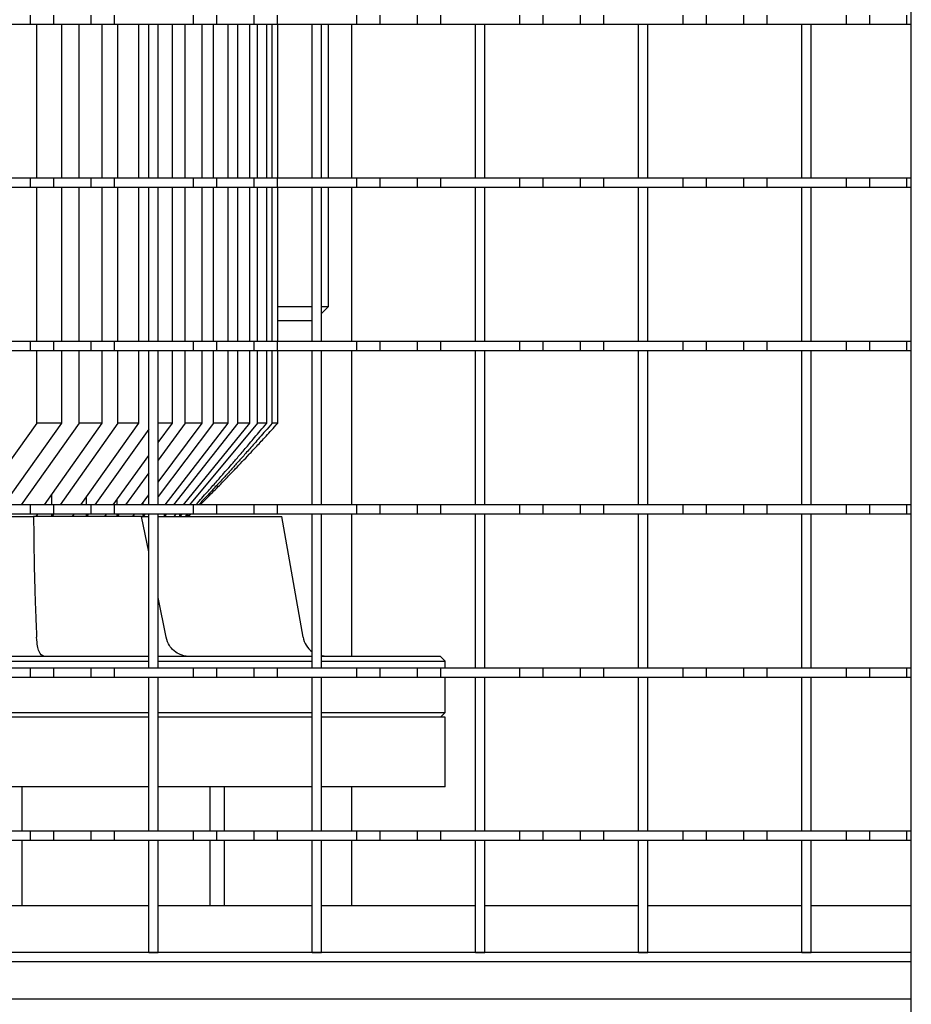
# Model space of a CAD drawing. Extents: x -72 to 51457, y 0 to 26838.
# Tile 140 of 203: x 10419 to 10610, y 8832 to 9043. Entities that reach past the tile are written whole.
import ezdxf

# ---------------------------------------------------------------- set-up
doc = ezdxf.new("R2010")
doc.units = 0
doc.header["$LTSCALE"] = 12
doc.linetypes.add('SOLID_THIN', pattern=[0])
doc.layers.get('0').update_dxf_attribs({"linetype": 'CONTINUOUS'})

# ---------------------------------------------------------------- blocks, each defined once
blk = doc.blocks.new('Vela_Drauf')
at = {"color": 7, "linetype": 'SOLID_THIN', "lineweight": 25}
for p, q in [((10609.76, 7849.18), (10609.76, 9327.68)), ((10420.76, 9043.68), (10420.76, 9041.68)), ((10425.76, 9043.68), (10425.76, 9041.68)), ((10433.76, 9043.68), (10433.76, 9041.68)), ((10438.76, 9043.68), (10438.76, 9041.68)), ((10455.76, 9043.68), (10455.76, 9041.68)), ((10460.76, 9043.68), (10460.76, 9041.68)), ((10468.76, 9043.68), (10468.76, 9041.68)), ((10473.76, 9043.68), (10473.76, 9041.68)), ((10490.76, 9043.68), (10490.76, 9041.68)), ((10495.76, 9043.68), (10495.76, 9041.68)), ((10503.76, 9043.68), (10503.76, 9041.68)), ((10508.76, 9043.68), (10508.76, 9041.68)), ((10525.76, 9043.68), (10525.76, 9041.68)), ((10530.76, 9043.68), (10530.76, 9041.68)), ((10538.76, 9043.68), (10538.76, 9041.68)), ((10543.76, 9043.68), (10543.76, 9041.68)), ((10560.76, 9043.68), (10560.76, 9041.68)), ((10565.76, 9043.68), (10565.76, 9041.68)), ((10573.76, 9043.68), (10573.76, 9041.68)), ((10578.76, 9043.68), (10578.76, 9041.68)), ((10595.76, 9043.68), (10595.76, 9041.68)), ((10600.76, 9043.68), (10600.76, 9041.68)), ((10608.76, 9043.68), (10608.76, 9041.68)), ((10420.76, 9041.68), (10403.76, 9041.68)), ((10425.76, 9041.68), (10420.76, 9041.68)), ((10422.18, 9008.68), (10422.18, 9041.68)), ((10433.76, 9041.68), (10425.76, 9041.68)), ((10427.56, 9008.68), (10427.56, 9041.68)), ((10431.25, 9008.68), (10431.25, 9041.68)), ((10438.76, 9041.68), (10433.76, 9041.68)), ((10436.2, 9008.68), (10436.2, 9041.68)), ((10455.76, 9041.68), (10438.76, 9041.68)), ((10439.58, 9008.68), (10439.58, 9041.68)), ((10444.1, 9008.68), (10444.1, 9041.68)), ((10448.26, 9041.68), (10446.26, 9041.68)), ((10446.26, 9008.68), (10446.26, 9041.68)), ((10448.26, 9008.68), (10448.26, 9041.68)), ((10451.27, 9008.68), (10451.27, 9041.68)), ((10454.03, 9008.68), (10454.03, 9041.68)), ((10460.76, 9041.68), (10455.76, 9041.68)), ((10457.66, 9008.68), (10457.66, 9041.68)), ((10460.08, 9008.68), (10460.08, 9041.68)), ((10468.76, 9041.68), (10460.76, 9041.68)), ((10463.23, 9008.68), (10463.23, 9041.68)), ((10465.28, 9008.68), (10465.28, 9041.68)), ((10467.88, 9008.68), (10467.88, 9041.68)), ((10473.76, 9041.68), (10468.76, 9041.68)), ((10469.53, 9008.68), (10469.53, 9041.68)), ((10471.51, 9008.68), (10471.51, 9041.68)), ((10472.67, 9008.68), (10472.67, 9041.68)), ((10490.76, 9041.68), (10473.76, 9041.68)), ((10473.91, 9008.68), (10473.91, 9041.68)), ((10483.26, 9041.68), (10481.26, 9041.68)), ((10481.26, 9008.68), (10481.26, 9041.68)), ((10483.26, 9008.68), (10483.26, 9041.68)), ((10484.76, 9008.68), (10484.76, 9041.68)), ((10489.76, 9008.68), (10489.76, 9041.68)), ((10495.76, 9041.68), (10490.76, 9041.68)), ((10503.76, 9041.68), (10495.76, 9041.68)), ((10508.76, 9041.68), (10503.76, 9041.68)), ((10525.76, 9041.68), (10508.76, 9041.68)), ((10518.26, 9041.68), (10516.26, 9041.68)), ((10516.26, 9008.68), (10516.26, 9041.68)), ((10518.26, 9008.68), (10518.26, 9041.68)), ((10530.76, 9041.68), (10525.76, 9041.68)), ((10538.76, 9041.68), (10530.76, 9041.68)), ((10543.76, 9041.68), (10538.76, 9041.68)), ((10560.76, 9041.68), (10543.76, 9041.68)), ((10553.26, 9041.68), (10551.26, 9041.68)), ((10551.26, 9008.68), (10551.26, 9041.68)), ((10553.26, 9008.68), (10553.26, 9041.68)), ((10565.76, 9041.68), (10560.76, 9041.68)), ((10573.76, 9041.68), (10565.76, 9041.68)), ((10578.76, 9041.68), (10573.76, 9041.68)), ((10595.76, 9041.68), (10578.76, 9041.68)), ((10588.26, 9041.68), (10586.26, 9041.68)), ((10586.26, 9008.68), (10586.26, 9041.68)), ((10588.26, 9008.68), (10588.26, 9041.68)), ((10600.76, 9041.68), (10595.76, 9041.68)), ((10608.76, 9041.68), (10600.76, 9041.68)), ((10609.76, 9041.68), (10608.76, 9041.68)), ((10420.76, 9008.68), (10403.76, 9008.68)), ((10420.76, 9008.68), (10420.76, 9006.68)), ((10425.76, 9008.68), (10420.76, 9008.68)), ((10433.76, 9008.68), (10425.76, 9008.68)), ((10425.76, 9008.68), (10425.76, 9006.68)), ((10433.76, 9008.68), (10433.76, 9006.68)), ((10438.76, 9008.68), (10433.76, 9008.68)), ((10438.76, 9008.68), (10438.76, 9006.68)), ((10455.76, 9008.68), (10438.76, 9008.68)), ((10448.26, 9008.68), (10446.26, 9008.68)), ((10455.76, 9008.68), (10455.76, 9006.68)), ((10460.76, 9008.68), (10455.76, 9008.68)), ((10468.76, 9008.68), (10460.76, 9008.68)), ((10460.76, 9008.68), (10460.76, 9006.68)), ((10468.76, 9008.68), (10468.76, 9006.68)), ((10473.76, 9008.68), (10468.76, 9008.68)), ((10490.76, 9008.68), (10473.76, 9008.68)), ((10473.76, 9008.68), (10473.76, 9006.68)), ((10483.26, 9008.68), (10481.26, 9008.68)), ((10490.76, 9008.68), (10490.76, 9006.68)), ((10495.76, 9008.68), (10490.76, 9008.68)), ((10503.76, 9008.68), (10495.76, 9008.68)), ((10495.76, 9008.68), (10495.76, 9006.68)), ((10503.76, 9008.68), (10503.76, 9006.68)), ((10508.76, 9008.68), (10503.76, 9008.68)), ((10508.76, 9008.68), (10508.76, 9006.68)), ((10525.76, 9008.68), (10508.76, 9008.68)), ((10518.26, 9008.68), (10516.26, 9008.68)), ((10525.76, 9008.68), (10525.76, 9006.68)), ((10530.76, 9008.68), (10525.76, 9008.68)), ((10530.76, 9008.68), (10530.76, 9006.68)), ((10538.76, 9008.68), (10530.76, 9008.68)), ((10538.76, 9008.68), (10538.76, 9006.68)), ((10543.76, 9008.68), (10538.76, 9008.68)), ((10560.76, 9008.68), (10543.76, 9008.68)), ((10543.76, 9008.68), (10543.76, 9006.68)), ((10553.26, 9008.68), (10551.26, 9008.68)), ((10560.76, 9008.68), (10560.76, 9006.68)), ((10565.76, 9008.68), (10560.76, 9008.68)), ((10565.76, 9008.68), (10565.76, 9006.68)), ((10573.76, 9008.68), (10565.76, 9008.68)), ((10573.76, 9008.68), (10573.76, 9006.68)), ((10578.76, 9008.68), (10573.76, 9008.68)), ((10578.76, 9008.68), (10578.76, 9006.68)), ((10595.76, 9008.68), (10578.76, 9008.68)), ((10588.26, 9008.68), (10586.26, 9008.68)), ((10595.76, 9008.68), (10595.76, 9006.68)), ((10600.76, 9008.68), (10595.76, 9008.68)), ((10600.76, 9008.68), (10600.76, 9006.68)), ((10608.76, 9008.68), (10600.76, 9008.68)), ((10608.76, 9008.68), (10608.76, 9006.68)), ((10609.76, 9008.68), (10608.76, 9008.68)), ((10420.76, 9006.68), (10403.76, 9006.68)), ((10425.76, 9006.68), (10420.76, 9006.68)), ((10422.18, 8973.68), (10422.18, 9006.68)), ((10433.76, 9006.68), (10425.76, 9006.68)), ((10427.56, 8973.68), (10427.56, 9006.68)), ((10431.25, 8973.68), (10431.25, 9006.68)), ((10438.76, 9006.68), (10433.76, 9006.68)), ((10436.2, 8973.68), (10436.2, 9006.68)), ((10455.76, 9006.68), (10438.76, 9006.68)), ((10439.58, 8973.68), (10439.58, 9006.68)), ((10444.1, 8973.68), (10444.1, 9006.68)), ((10448.26, 9006.68), (10446.26, 9006.68)), ((10446.26, 8973.68), (10446.26, 9006.68)), ((10448.26, 8973.68), (10448.26, 9006.68)), ((10451.27, 8973.68), (10451.27, 9006.68)), ((10454.03, 8973.68), (10454.03, 9006.68)), ((10460.76, 9006.68), (10455.76, 9006.68)), ((10457.66, 8973.68), (10457.66, 9006.68)), ((10460.08, 8973.68), (10460.08, 9006.68)), ((10468.76, 9006.68), (10460.76, 9006.68)), ((10463.23, 8973.68), (10463.23, 9006.68)), ((10465.28, 8973.68), (10465.28, 9006.68)), ((10467.88, 8973.68), (10467.88, 9006.68)), ((10473.76, 9006.68), (10468.76, 9006.68)), ((10469.53, 8973.68), (10469.53, 9006.68)), ((10471.51, 8973.68), (10471.51, 9006.68)), ((10472.67, 8973.68), (10472.67, 9006.68)), ((10490.76, 9006.68), (10473.76, 9006.68)), ((10473.91, 8973.68), (10473.91, 9006.68)), ((10483.26, 9006.68), (10481.26, 9006.68)), ((10481.26, 8973.68), (10481.26, 9006.68)), ((10483.26, 8973.68), (10483.26, 9006.68)), ((10484.76, 8981.18), (10484.76, 9006.68)), ((10489.76, 8973.68), (10489.76, 9006.68)), ((10495.76, 9006.68), (10490.76, 9006.68)), ((10503.76, 9006.68), (10495.76, 9006.68)), ((10508.76, 9006.68), (10503.76, 9006.68)), ((10525.76, 9006.68), (10508.76, 9006.68)), ((10518.26, 9006.68), (10516.26, 9006.68)), ((10516.26, 8973.68), (10516.26, 9006.68)), ((10518.26, 8973.68), (10518.26, 9006.68)), ((10530.76, 9006.68), (10525.76, 9006.68)), ((10538.76, 9006.68), (10530.76, 9006.68)), ((10543.76, 9006.68), (10538.76, 9006.68)), ((10560.76, 9006.68), (10543.76, 9006.68)), ((10553.26, 9006.68), (10551.26, 9006.68)), ((10551.26, 8973.68), (10551.26, 9006.68)), ((10553.26, 8973.68), (10553.26, 9006.68)), ((10565.76, 9006.68), (10560.76, 9006.68)), ((10573.76, 9006.68), (10565.76, 9006.68)), ((10578.76, 9006.68), (10573.76, 9006.68)), ((10595.76, 9006.68), (10578.76, 9006.68)), ((10588.26, 9006.68), (10586.26, 9006.68)), ((10586.26, 8973.68), (10586.26, 9006.68)), ((10588.26, 8973.68), (10588.26, 9006.68)), ((10600.76, 9006.68), (10595.76, 9006.68)), ((10608.76, 9006.68), (10600.76, 9006.68)), ((10609.76, 9006.68), (10608.76, 9006.68)), ((10473.91, 8981.18), (10481.26, 8981.18)), ((10483.26, 8981.18), (10484.76, 8981.18)), ((10483.26, 8979.68), (10484.76, 8981.18)), ((10473.91, 8978.18), (10481.26, 8978.18)), ((10420.76, 8973.68), (10403.76, 8973.68)), ((10420.76, 8973.68), (10420.76, 8971.68)), ((10425.76, 8973.68), (10420.76, 8973.68)), ((10425.76, 8973.68), (10425.76, 8971.68)), ((10433.76, 8973.68), (10425.76, 8973.68)), ((10433.76, 8973.68), (10433.76, 8971.68)), ((10438.76, 8973.68), (10433.76, 8973.68)), ((10438.76, 8973.68), (10438.76, 8971.68)), ((10455.76, 8973.68), (10438.76, 8973.68)), ((10448.26, 8973.68), (10446.26, 8973.68)), ((10455.76, 8973.68), (10455.76, 8971.68)), ((10460.76, 8973.68), (10455.76, 8973.68)), ((10460.76, 8973.68), (10460.76, 8971.68)), ((10468.76, 8973.68), (10460.76, 8973.68)), ((10468.76, 8973.68), (10468.76, 8971.68)), ((10473.76, 8973.68), (10468.76, 8973.68)), ((10473.76, 8973.68), (10473.76, 8971.68)), ((10490.76, 8973.68), (10473.76, 8973.68)), ((10483.26, 8973.68), (10481.26, 8973.68)), ((10490.76, 8973.68), (10490.76, 8971.68)), ((10495.76, 8973.68), (10490.76, 8973.68)), ((10495.76, 8973.68), (10495.76, 8971.68)), ((10503.76, 8973.68), (10495.76, 8973.68)), ((10503.76, 8973.68), (10503.76, 8971.68)), ((10508.76, 8973.68), (10503.76, 8973.68)), ((10508.76, 8973.68), (10508.76, 8971.68)), ((10525.76, 8973.68), (10508.76, 8973.68)), ((10518.26, 8973.68), (10516.26, 8973.68)), ((10525.76, 8973.68), (10525.76, 8971.68)), ((10530.76, 8973.68), (10525.76, 8973.68)), ((10530.76, 8973.68), (10530.76, 8971.68)), ((10538.76, 8973.68), (10530.76, 8973.68)), ((10538.76, 8973.68), (10538.76, 8971.68)), ((10543.76, 8973.68), (10538.76, 8973.68)), ((10543.76, 8973.68), (10543.76, 8971.68)), ((10560.76, 8973.68), (10543.76, 8973.68)), ((10553.26, 8973.68), (10551.26, 8973.68)), ((10560.76, 8973.68), (10560.76, 8971.68)), ((10565.76, 8973.68), (10560.76, 8973.68)), ((10565.76, 8973.68), (10565.76, 8971.68)), ((10573.76, 8973.68), (10565.76, 8973.68)), ((10573.76, 8973.68), (10573.76, 8971.68)), ((10578.76, 8973.68), (10573.76, 8973.68)), ((10578.76, 8973.68), (10578.76, 8971.68)), ((10595.76, 8973.68), (10578.76, 8973.68)), ((10588.26, 8973.68), (10586.26, 8973.68)), ((10595.76, 8973.68), (10595.76, 8971.68)), ((10600.76, 8973.68), (10595.76, 8973.68)), ((10600.76, 8973.68), (10600.76, 8971.68)), ((10608.76, 8973.68), (10600.76, 8973.68)), ((10608.76, 8973.68), (10608.76, 8971.68)), ((10609.76, 8973.68), (10608.76, 8973.68)), ((10420.76, 8971.68), (10403.76, 8971.68)), ((10425.76, 8971.68), (10420.76, 8971.68)), ((10422.18, 8956.18), (10422.18, 8971.68)), ((10433.76, 8971.68), (10425.76, 8971.68)), ((10427.56, 8956.18), (10427.56, 8971.68)), ((10431.25, 8956.18), (10431.25, 8971.68)), ((10438.76, 8971.68), (10433.76, 8971.68)), ((10436.2, 8956.18), (10436.2, 8971.68)), ((10455.76, 8971.68), (10438.76, 8971.68)), ((10439.58, 8956.18), (10439.58, 8971.68)), ((10444.1, 8956.18), (10444.1, 8971.68)), ((10448.26, 8971.68), (10446.26, 8971.68)), ((10446.26, 8938.68), (10446.26, 8971.68)), ((10448.26, 8938.68), (10448.26, 8971.68)), ((10451.27, 8956.18), (10451.27, 8971.68)), ((10454.03, 8956.18), (10454.03, 8971.68)), ((10460.76, 8971.68), (10455.76, 8971.68)), ((10457.66, 8956.18), (10457.66, 8971.68)), ((10460.08, 8956.18), (10460.08, 8971.68)), ((10468.76, 8971.68), (10460.76, 8971.68)), ((10463.23, 8956.18), (10463.23, 8971.68)), ((10465.28, 8956.18), (10465.28, 8971.68)), ((10467.88, 8956.18), (10467.88, 8971.68)), ((10473.76, 8971.68), (10468.76, 8971.68)), ((10469.53, 8956.18), (10469.53, 8971.68)), ((10471.51, 8956.18), (10471.51, 8971.68)), ((10472.67, 8956.18), (10472.67, 8971.68)), ((10490.76, 8971.68), (10473.76, 8971.68)), ((10473.91, 8956.18), (10473.91, 8971.68)), ((10483.26, 8971.68), (10481.26, 8971.68)), ((10481.26, 8938.68), (10481.26, 8971.68)), ((10483.26, 8938.68), (10483.26, 8971.68)), ((10489.76, 8938.68), (10489.76, 8971.68)), ((10495.76, 8971.68), (10490.76, 8971.68)), ((10503.76, 8971.68), (10495.76, 8971.68)), ((10508.76, 8971.68), (10503.76, 8971.68)), ((10525.76, 8971.68), (10508.76, 8971.68)), ((10518.26, 8971.68), (10516.26, 8971.68)), ((10516.26, 8938.68), (10516.26, 8971.68)), ((10518.26, 8938.68), (10518.26, 8971.68)), ((10530.76, 8971.68), (10525.76, 8971.68)), ((10538.76, 8971.68), (10530.76, 8971.68)), ((10543.76, 8971.68), (10538.76, 8971.68)), ((10560.76, 8971.68), (10543.76, 8971.68)), ((10553.26, 8971.68), (10551.26, 8971.68)), ((10551.26, 8938.68), (10551.26, 8971.68)), ((10553.26, 8938.68), (10553.26, 8971.68)), ((10565.76, 8971.68), (10560.76, 8971.68)), ((10573.76, 8971.68), (10565.76, 8971.68)), ((10578.76, 8971.68), (10573.76, 8971.68)), ((10595.76, 8971.68), (10578.76, 8971.68)), ((10588.26, 8971.68), (10586.26, 8971.68)), ((10586.26, 8938.68), (10586.26, 8971.68)), ((10588.26, 8938.68), (10588.26, 8971.68)), ((10600.76, 8971.68), (10595.76, 8971.68)), ((10608.76, 8971.68), (10600.76, 8971.68)), ((10609.76, 8971.68), (10608.76, 8971.68)), ((10422.18, 8956.18), (10413.26, 8943.65)), ((10415.16, 8938.68), (10427.56, 8956.18)), ((10431.25, 8956.18), (10418.87, 8938.68)), ((10427.56, 8956.18), (10422.18, 8956.18)), ((10423.82, 8938.68), (10436.2, 8956.18)), ((10439.58, 8956.18), (10427.18, 8938.68)), ((10436.2, 8956.18), (10431.25, 8956.18)), ((10431.64, 8938.68), (10444.1, 8956.18)), ((10446.26, 8954.89), (10434.65, 8938.68)), ((10444.1, 8956.18), (10439.58, 8956.18)), ((10451.27, 8956.18), (10448.26, 8956.18)), ((10448.26, 8952.02), (10451.27, 8956.18)), ((10454.03, 8956.18), (10448.26, 8948.28)), ((10448.26, 8943.52), (10457.66, 8956.18)), ((10460.08, 8956.18), (10448.26, 8940.47)), ((10449.74, 8938.68), (10463.23, 8956.18)), ((10465.28, 8956.18), (10451.53, 8938.68)), ((10453.69, 8938.68), (10467.88, 8956.18)), ((10457.66, 8956.18), (10454.03, 8956.18)), ((10469.53, 8956.18), (10454.95, 8938.68)), ((10463.23, 8956.18), (10460.08, 8956.18)), ((10467.88, 8956.18), (10465.28, 8956.18)), ((10471.51, 8956.18), (10469.53, 8956.18)), ((10473.91, 8956.18), (10472.67, 8956.18)), ((10438.61, 8938.68), (10446.26, 8949.26)), ((10446.26, 8945.54), (10441.25, 8938.68)), ((10425.41, 8938.68), (10425.41, 8940.93)), ((10432.86, 8938.68), (10432.86, 8940.39)), ((10444.67, 8938.68), (10446.26, 8940.82)), ((10420.76, 8938.68), (10403.76, 8938.68)), ((10420.76, 8938.68), (10420.76, 8936.68)), ((10425.76, 8938.68), (10420.76, 8938.68)), ((10425.76, 8938.68), (10425.76, 8936.68)), ((10433.76, 8938.68), (10425.76, 8938.68)), ((10433.76, 8938.68), (10433.76, 8936.68)), ((10438.76, 8938.68), (10433.76, 8938.68)), ((10455.76, 8938.68), (10438.76, 8938.68)), ((10438.76, 8938.68), (10438.76, 8936.68)), ((10439.42, 8938.68), (10439.42, 8939.81)), ((10445.03, 8938.68), (10445.03, 8939.17)), ((10448.26, 8938.68), (10446.26, 8938.68)), ((10455.76, 8938.68), (10455.76, 8936.68)), ((10460.76, 8938.68), (10455.76, 8938.68)), ((10457.26, 8938.68), (10458.5, 8939.93)), ((10460.76, 8938.68), (10460.76, 8936.68)), ((10468.76, 8938.68), (10460.76, 8938.68)), ((10468.76, 8938.68), (10468.76, 8936.68)), ((10473.76, 8938.68), (10468.76, 8938.68)), ((10490.76, 8938.68), (10473.76, 8938.68)), ((10473.76, 8938.68), (10473.76, 8936.68)), ((10483.26, 8938.68), (10481.26, 8938.68)), ((10490.76, 8938.68), (10490.76, 8936.68)), ((10495.76, 8938.68), (10490.76, 8938.68)), ((10495.76, 8938.68), (10495.76, 8936.68)), ((10503.76, 8938.68), (10495.76, 8938.68)), ((10503.76, 8938.68), (10503.76, 8936.68)), ((10508.76, 8938.68), (10503.76, 8938.68)), ((10508.76, 8938.68), (10508.76, 8936.68)), ((10525.76, 8938.68), (10508.76, 8938.68)), ((10518.26, 8938.68), (10516.26, 8938.68)), ((10525.76, 8938.68), (10525.76, 8936.68)), ((10530.76, 8938.68), (10525.76, 8938.68)), ((10530.76, 8938.68), (10530.76, 8936.68)), ((10538.76, 8938.68), (10530.76, 8938.68)), ((10538.76, 8938.68), (10538.76, 8936.68)), ((10543.76, 8938.68), (10538.76, 8938.68)), ((10560.76, 8938.68), (10543.76, 8938.68)), ((10543.76, 8938.68), (10543.76, 8936.68)), ((10553.26, 8938.68), (10551.26, 8938.68)), ((10560.76, 8938.68), (10560.76, 8936.68)), ((10565.76, 8938.68), (10560.76, 8938.68)), ((10573.76, 8938.68), (10565.76, 8938.68)), ((10565.76, 8938.68), (10565.76, 8936.68)), ((10573.76, 8938.68), (10573.76, 8936.68)), ((10578.76, 8938.68), (10573.76, 8938.68)), ((10595.76, 8938.68), (10578.76, 8938.68)), ((10578.76, 8938.68), (10578.76, 8936.68)), ((10588.26, 8938.68), (10586.26, 8938.68)), ((10595.76, 8938.68), (10595.76, 8936.68)), ((10600.76, 8938.68), (10595.76, 8938.68)), ((10600.76, 8938.68), (10600.76, 8936.68)), ((10608.76, 8938.68), (10600.76, 8938.68)), ((10608.76, 8938.68), (10608.76, 8936.68)), ((10609.76, 8938.68), (10608.76, 8938.68)), ((10420.76, 8936.68), (10403.76, 8936.68)), ((10413.26, 8936.18), (10421.51, 8936.18)), ((10425.76, 8936.68), (10420.76, 8936.68)), ((10444.64, 8936.18), (10421.51, 8936.18)), ((10422.05, 8936.18), (10422.4, 8936.68)), ((10425.76, 8936.68), (10425.41, 8936.18)), ((10425.41, 8936.18), (10425.41, 8936.68)), ((10433.76, 8936.68), (10425.76, 8936.68)), ((10429.86, 8936.18), (10430.22, 8936.68)), ((10432.86, 8936.18), (10432.86, 8936.68)), ((10433.22, 8936.68), (10432.86, 8936.18)), ((10438.76, 8936.68), (10433.76, 8936.68)), ((10436.8, 8936.18), (10437.16, 8936.68)), ((10455.76, 8936.68), (10438.76, 8936.68)), ((10439.79, 8936.68), (10439.42, 8936.18)), ((10439.42, 8936.18), (10439.42, 8936.68)), ((10442.81, 8936.18), (10443.18, 8936.68)), ((10446.26, 8928.58), (10444.64, 8936.18)), ((10444.64, 8936.18), (10446.26, 8936.18)), ((10445.03, 8936.18), (10445.03, 8936.68)), ((10445.4, 8936.68), (10445.03, 8936.18)), ((10448.26, 8936.68), (10446.26, 8936.68)), ((10446.26, 8903.68), (10446.26, 8936.68)), ((10448.26, 8903.68), (10448.26, 8936.68)), ((10448.26, 8936.18), (10474.76, 8936.18)), ((10449.96, 8936.68), (10449.57, 8936.18)), ((10449.57, 8936.18), (10449.57, 8936.68)), ((10451.66, 8936.18), (10452.06, 8936.68)), ((10452.86, 8936.18), (10452.86, 8936.68)), ((10453.28, 8936.68), (10452.86, 8936.18)), ((10454.1, 8936.18), (10454.54, 8936.68)), ((10455.07, 8936.68), (10454.61, 8936.18)), ((10454.61, 8936.18), (10454.61, 8936.68)), ((10454.76, 8936.18), (10455.26, 8936.68)), ((10460.76, 8936.68), (10455.76, 8936.68)), ((10468.76, 8936.68), (10460.76, 8936.68)), ((10473.76, 8936.68), (10468.76, 8936.68)), ((10490.76, 8936.68), (10473.76, 8936.68)), ((10479.32, 8910.32), (10474.76, 8936.18)), ((10483.26, 8936.68), (10481.26, 8936.68)), ((10481.26, 8903.68), (10481.26, 8936.68)), ((10483.26, 8903.68), (10483.26, 8936.68)), ((10489.76, 8906.18), (10489.76, 8936.68)), ((10495.76, 8936.68), (10490.76, 8936.68)), ((10503.76, 8936.68), (10495.76, 8936.68)), ((10508.76, 8936.68), (10503.76, 8936.68)), ((10525.76, 8936.68), (10508.76, 8936.68)), ((10518.26, 8936.68), (10516.26, 8936.68)), ((10516.26, 8903.68), (10516.26, 8936.68)), ((10518.26, 8903.68), (10518.26, 8936.68)), ((10530.76, 8936.68), (10525.76, 8936.68)), ((10538.76, 8936.68), (10530.76, 8936.68)), ((10543.76, 8936.68), (10538.76, 8936.68)), ((10560.76, 8936.68), (10543.76, 8936.68)), ((10553.26, 8936.68), (10551.26, 8936.68)), ((10551.26, 8903.68), (10551.26, 8936.68)), ((10553.26, 8903.68), (10553.26, 8936.68)), ((10565.76, 8936.68), (10560.76, 8936.68)), ((10573.76, 8936.68), (10565.76, 8936.68)), ((10578.76, 8936.68), (10573.76, 8936.68)), ((10595.76, 8936.68), (10578.76, 8936.68)), ((10588.26, 8936.68), (10586.26, 8936.68)), ((10586.26, 8903.68), (10586.26, 8936.68)), ((10588.26, 8903.68), (10588.26, 8936.68)), ((10600.76, 8936.68), (10595.76, 8936.68)), ((10608.76, 8936.68), (10600.76, 8936.68)), ((10609.76, 8936.68), (10608.76, 8936.68)), ((10449.91, 8910.32), (10448.26, 8918.8)), ((10446.26, 8906.18), (10413.26, 8906.18)), ((10413.26, 8905.18), (10446.26, 8905.18)), ((10481.26, 8906.18), (10448.26, 8906.18)), ((10448.26, 8905.18), (10458.5, 8905.18)), ((10458.5, 8905.18), (10481.26, 8905.18)), ((10508.76, 8906.18), (10483.26, 8906.18)), ((10483.26, 8905.18), (10509.76, 8905.18)), ((10509.76, 8905.18), (10508.76, 8906.18)), ((10509.76, 8903.68), (10509.76, 8905.18)), ((10420.76, 8903.68), (10403.76, 8903.68)), ((10420.76, 8903.68), (10420.76, 8901.68)), ((10425.76, 8903.68), (10420.76, 8903.68)), ((10433.76, 8903.68), (10425.76, 8903.68)), ((10425.76, 8903.68), (10425.76, 8901.68)), ((10433.76, 8903.68), (10433.76, 8901.68)), ((10438.76, 8903.68), (10433.76, 8903.68)), ((10455.76, 8903.68), (10438.76, 8903.68)), ((10438.76, 8903.68), (10438.76, 8901.68)), ((10448.26, 8903.68), (10446.26, 8903.68)), ((10455.76, 8903.68), (10455.76, 8901.68)), ((10460.76, 8903.68), (10455.76, 8903.68)), ((10468.76, 8903.68), (10460.76, 8903.68)), ((10460.76, 8903.68), (10460.76, 8901.68)), ((10468.76, 8903.68), (10468.76, 8901.68)), ((10473.76, 8903.68), (10468.76, 8903.68)), ((10490.76, 8903.68), (10473.76, 8903.68)), ((10473.76, 8903.68), (10473.76, 8901.68)), ((10483.26, 8903.68), (10481.26, 8903.68)), ((10490.76, 8903.68), (10490.76, 8901.68)), ((10495.76, 8903.68), (10490.76, 8903.68)), ((10495.76, 8903.68), (10495.76, 8901.68)), ((10503.76, 8903.68), (10495.76, 8903.68)), ((10503.76, 8903.68), (10503.76, 8901.68)), ((10508.76, 8903.68), (10503.76, 8903.68)), ((10525.76, 8903.68), (10508.76, 8903.68)), ((10508.76, 8903.68), (10508.76, 8901.68)), ((10518.26, 8903.68), (10516.26, 8903.68)), ((10525.76, 8903.68), (10525.76, 8901.68)), ((10530.76, 8903.68), (10525.76, 8903.68)), ((10538.76, 8903.68), (10530.76, 8903.68)), ((10530.76, 8903.68), (10530.76, 8901.68)), ((10538.76, 8903.68), (10538.76, 8901.68)), ((10543.76, 8903.68), (10538.76, 8903.68)), ((10560.76, 8903.68), (10543.76, 8903.68)), ((10543.76, 8903.68), (10543.76, 8901.68)), ((10553.26, 8903.68), (10551.26, 8903.68)), ((10560.76, 8903.68), (10560.76, 8901.68)), ((10565.76, 8903.68), (10560.76, 8903.68)), ((10565.76, 8903.68), (10565.76, 8901.68)), ((10573.76, 8903.68), (10565.76, 8903.68)), ((10573.76, 8903.68), (10573.76, 8901.68)), ((10578.76, 8903.68), (10573.76, 8903.68)), ((10595.76, 8903.68), (10578.76, 8903.68)), ((10578.76, 8903.68), (10578.76, 8901.68)), ((10588.26, 8903.68), (10586.26, 8903.68)), ((10595.76, 8903.68), (10595.76, 8901.68)), ((10600.76, 8903.68), (10595.76, 8903.68)), ((10600.76, 8903.68), (10600.76, 8901.68)), ((10608.76, 8903.68), (10600.76, 8903.68)), ((10608.76, 8903.68), (10608.76, 8901.68)), ((10609.76, 8903.68), (10608.76, 8903.68)), ((10420.76, 8901.68), (10403.76, 8901.68)), ((10425.76, 8901.68), (10420.76, 8901.68)), ((10433.76, 8901.68), (10425.76, 8901.68)), ((10438.76, 8901.68), (10433.76, 8901.68)), ((10455.76, 8901.68), (10438.76, 8901.68)), ((10448.26, 8901.68), (10446.26, 8901.68)), ((10446.26, 8868.68), (10446.26, 8901.68)), ((10448.26, 8868.68), (10448.26, 8901.68)), ((10460.76, 8901.68), (10455.76, 8901.68)), ((10468.76, 8901.68), (10460.76, 8901.68)), ((10473.76, 8901.68), (10468.76, 8901.68)), ((10490.76, 8901.68), (10473.76, 8901.68)), ((10483.26, 8901.68), (10481.26, 8901.68)), ((10481.26, 8868.68), (10481.26, 8901.68)), ((10483.26, 8868.68), (10483.26, 8901.68)), ((10495.76, 8901.68), (10490.76, 8901.68)), ((10503.76, 8901.68), (10495.76, 8901.68)), ((10508.76, 8901.68), (10503.76, 8901.68)), ((10525.76, 8901.68), (10508.76, 8901.68)), ((10509.76, 8894.18), (10509.76, 8901.68)), ((10518.26, 8901.68), (10516.26, 8901.68)), ((10516.26, 8868.68), (10516.26, 8901.68)), ((10518.26, 8868.68), (10518.26, 8901.68)), ((10530.76, 8901.68), (10525.76, 8901.68)), ((10538.76, 8901.68), (10530.76, 8901.68)), ((10543.76, 8901.68), (10538.76, 8901.68)), ((10560.76, 8901.68), (10543.76, 8901.68)), ((10553.26, 8901.68), (10551.26, 8901.68)), ((10551.26, 8868.68), (10551.26, 8901.68)), ((10553.26, 8868.68), (10553.26, 8901.68)), ((10565.76, 8901.68), (10560.76, 8901.68)), ((10573.76, 8901.68), (10565.76, 8901.68)), ((10578.76, 8901.68), (10573.76, 8901.68)), ((10595.76, 8901.68), (10578.76, 8901.68)), ((10588.26, 8901.68), (10586.26, 8901.68)), ((10586.26, 8868.68), (10586.26, 8901.68)), ((10588.26, 8868.68), (10588.26, 8901.68)), ((10600.76, 8901.68), (10595.76, 8901.68)), ((10608.76, 8901.68), (10600.76, 8901.68)), ((10609.76, 8901.68), (10608.76, 8901.68)), ((10413.26, 8894.18), (10446.26, 8894.18)), ((10448.26, 8894.18), (10458.5, 8894.18)), ((10458.5, 8894.18), (10481.26, 8894.18)), ((10483.26, 8894.18), (10509.76, 8894.18)), ((10508.76, 8893.18), (10509.76, 8894.18)), ((10446.26, 8893.18), (10413.26, 8893.18)), ((10481.26, 8893.18), (10448.26, 8893.18)), ((10509.76, 8893.18), (10483.26, 8893.18)), ((10509.76, 8878.18), (10509.76, 8893.18)), ((10446.26, 8878.18), (10413.26, 8878.18)), ((10419.07, 8868.68), (10419.07, 8878.18)), ((10481.26, 8878.18), (10448.26, 8878.18)), ((10459.36, 8868.68), (10459.36, 8878.18)), ((10462.42, 8868.68), (10462.42, 8878.18)), ((10509.76, 8878.18), (10483.26, 8878.18)), ((10489.76, 8868.68), (10489.76, 8878.18)), ((10420.76, 8868.68), (10403.76, 8868.68)), ((10420.76, 8868.68), (10420.76, 8866.68)), ((10425.76, 8868.68), (10420.76, 8868.68)), ((10425.76, 8868.68), (10425.76, 8866.68)), ((10433.76, 8868.68), (10425.76, 8868.68)), ((10433.76, 8868.68), (10433.76, 8866.68)), ((10438.76, 8868.68), (10433.76, 8868.68)), ((10455.76, 8868.68), (10438.76, 8868.68)), ((10438.76, 8868.68), (10438.76, 8866.68)), ((10448.26, 8868.68), (10446.26, 8868.68)), ((10455.76, 8868.68), (10455.76, 8866.68)), ((10460.76, 8868.68), (10455.76, 8868.68)), ((10460.76, 8868.68), (10460.76, 8866.68)), ((10468.76, 8868.68), (10460.76, 8868.68)), ((10468.76, 8868.68), (10468.76, 8866.68)), ((10473.76, 8868.68), (10468.76, 8868.68)), ((10473.76, 8868.68), (10473.76, 8866.68)), ((10490.76, 8868.68), (10473.76, 8868.68)), ((10483.26, 8868.68), (10481.26, 8868.68)), ((10490.76, 8868.68), (10490.76, 8866.68)), ((10495.76, 8868.68), (10490.76, 8868.68)), ((10495.76, 8868.68), (10495.76, 8866.68)), ((10503.76, 8868.68), (10495.76, 8868.68)), ((10503.76, 8868.68), (10503.76, 8866.68)), ((10508.76, 8868.68), (10503.76, 8868.68)), ((10508.76, 8868.68), (10508.76, 8866.68)), ((10525.76, 8868.68), (10508.76, 8868.68)), ((10518.26, 8868.68), (10516.26, 8868.68)), ((10525.76, 8868.68), (10525.76, 8866.68)), ((10530.76, 8868.68), (10525.76, 8868.68)), ((10530.76, 8868.68), (10530.76, 8866.68)), ((10538.76, 8868.68), (10530.76, 8868.68)), ((10538.76, 8868.68), (10538.76, 8866.68)), ((10543.76, 8868.68), (10538.76, 8868.68)), ((10560.76, 8868.68), (10543.76, 8868.68)), ((10543.76, 8868.68), (10543.76, 8866.68)), ((10553.26, 8868.68), (10551.26, 8868.68)), ((10560.76, 8868.68), (10560.76, 8866.68)), ((10565.76, 8868.68), (10560.76, 8868.68)), ((10565.76, 8868.68), (10565.76, 8866.68)), ((10573.76, 8868.68), (10565.76, 8868.68)), ((10573.76, 8868.68), (10573.76, 8866.68)), ((10578.76, 8868.68), (10573.76, 8868.68)), ((10595.76, 8868.68), (10578.76, 8868.68)), ((10578.76, 8868.68), (10578.76, 8866.68)), ((10588.26, 8868.68), (10586.26, 8868.68)), ((10595.76, 8868.68), (10595.76, 8866.68)), ((10600.76, 8868.68), (10595.76, 8868.68)), ((10600.76, 8868.68), (10600.76, 8866.68)), ((10608.76, 8868.68), (10600.76, 8868.68)), ((10608.76, 8868.68), (10608.76, 8866.68)), ((10609.76, 8868.68), (10608.76, 8868.68)), ((10420.76, 8866.68), (10403.76, 8866.68)), ((10419.07, 8852.68), (10419.07, 8866.68)), ((10425.76, 8866.68), (10420.76, 8866.68)), ((10433.76, 8866.68), (10425.76, 8866.68)), ((10438.76, 8866.68), (10433.76, 8866.68)), ((10455.76, 8866.68), (10438.76, 8866.68)), ((10448.26, 8866.68), (10446.26, 8866.68)), ((10446.26, 8842.68), (10446.26, 8866.68)), ((10448.26, 8842.68), (10448.26, 8866.68)), ((10460.76, 8866.68), (10455.76, 8866.68)), ((10459.36, 8852.68), (10459.36, 8866.68)), ((10468.76, 8866.68), (10460.76, 8866.68)), ((10462.42, 8852.68), (10462.42, 8866.68)), ((10473.76, 8866.68), (10468.76, 8866.68)), ((10490.76, 8866.68), (10473.76, 8866.68)), ((10483.26, 8866.68), (10481.26, 8866.68)), ((10481.26, 8842.68), (10481.26, 8866.68)), ((10483.26, 8842.68), (10483.26, 8866.68)), ((10489.76, 8852.68), (10489.76, 8866.68)), ((10495.76, 8866.68), (10490.76, 8866.68)), ((10503.76, 8866.68), (10495.76, 8866.68)), ((10508.76, 8866.68), (10503.76, 8866.68)), ((10525.76, 8866.68), (10508.76, 8866.68)), ((10518.26, 8866.68), (10516.26, 8866.68)), ((10516.26, 8842.68), (10516.26, 8866.68)), ((10518.26, 8842.68), (10518.26, 8866.68)), ((10530.76, 8866.68), (10525.76, 8866.68)), ((10538.76, 8866.68), (10530.76, 8866.68)), ((10543.76, 8866.68), (10538.76, 8866.68)), ((10560.76, 8866.68), (10543.76, 8866.68)), ((10553.26, 8866.68), (10551.26, 8866.68)), ((10551.26, 8842.68), (10551.26, 8866.68)), ((10553.26, 8842.68), (10553.26, 8866.68)), ((10565.76, 8866.68), (10560.76, 8866.68)), ((10573.76, 8866.68), (10565.76, 8866.68)), ((10578.76, 8866.68), (10573.76, 8866.68)), ((10595.76, 8866.68), (10578.76, 8866.68)), ((10588.26, 8866.68), (10586.26, 8866.68)), ((10586.26, 8842.68), (10586.26, 8866.68)), ((10588.26, 8842.68), (10588.26, 8866.68)), ((10600.76, 8866.68), (10595.76, 8866.68)), ((10608.76, 8866.68), (10600.76, 8866.68)), ((10609.76, 8866.68), (10608.76, 8866.68)), ((10446.26, 8852.68), (10413.26, 8852.68)), ((10481.26, 8852.68), (10448.26, 8852.68)), ((10516.26, 8852.68), (10483.26, 8852.68)), ((10551.26, 8852.68), (10518.26, 8852.68)), ((10586.26, 8852.68), (10553.26, 8852.68)), ((10609.76, 8852.68), (10588.26, 8852.68)), ((10609.76, 8842.68), (10096.26, 8842.68)), ((10446.26, 8842.68), (10448.26, 8842.68)), ((10481.26, 8842.68), (10483.26, 8842.68)), ((10516.26, 8842.68), (10518.26, 8842.68)), ((10551.26, 8842.68), (10553.26, 8842.68)), ((10586.26, 8842.68), (10588.26, 8842.68)), ((10609.76, 8840.68), (10096.26, 8840.68)), ((10609.76, 8832.68), (9934.76, 8832.68)), ((10584.76, 8832.78), (10584.76, 8832.68)), ((10584.76, 8832.78), (10594.76, 8832.78)), ((10594.76, 8832.68), (10594.76, 8832.78))]:
    blk.add_line(p, q, dxfattribs=at)
blk.add_lwpolyline([(10484.24, 8906.18), (10483.37, 8906.26), (10483.26, 8906.28)], dxfattribs=at)
blk.add_arc((10484.24, 8911.18), 5, 190, 233.3403, dxfattribs=at)
for points in [[(10456.32, 8938.68), (10457.24, 8939.71), (10458.83, 8941.49), (10460.71, 8943.6), (10462.28, 8945.39), (10463.73, 8947.04), (10465.19, 8948.74), (10466.83, 8950.65), (10468.82, 8953), (10470.52, 8955.01), (10471.51, 8956.18)], [(10472.67, 8956.18), (10471.65, 8955), (10469.89, 8952.98), (10467.83, 8950.63), (10466.13, 8948.71), (10464.61, 8947.01), (10463.12, 8945.36), (10461.48, 8943.58), (10459.53, 8941.47), (10457.88, 8939.71), (10456.92, 8938.68)], [(10458.5, 8939.93), (10459.49, 8940.93), (10461.19, 8942.66), (10463.17, 8944.69), (10464.8, 8946.39), (10466.27, 8947.92), (10467.73, 8949.48), (10469.35, 8951.21), (10471.29, 8953.32), (10472.94, 8955.13), (10473.91, 8956.18)], [(10421.51, 8936.18), (10421.52, 8934.55), (10421.55, 8931.74), (10421.59, 8928.45), (10421.63, 8925.73), (10421.69, 8923.27), (10421.76, 8920.81), (10421.85, 8918.08), (10421.97, 8914.78), (10422.08, 8911.96), (10422.15, 8910.32)]]:
    blk.add_open_spline(points, degree=3, dxfattribs=at)
for points in [[(10423.91, 8906.18), (10423.23, 8906.34), (10422.98, 8906.56), (10422.69, 8907.26), (10422.39, 8907.98), (10422.28, 8908.63), (10422.15, 8910.32)], [(10454.75, 8906.18), (10453.23, 8906.35), (10452.57, 8906.6), (10451.65, 8907.37), (10450.75, 8908.12), (10450.4, 8908.72), (10449.91, 8910.32)]]:
    blk.add_open_spline(points, degree=3, knots=[0, 0, 0, 0, 1, 1, 1, 2, 2, 2, 2], dxfattribs=at)

msp = doc.modelspace()

# ---------------------------------------------------------------- block references
at = {"lineweight": 0}
msp.add_blockref('Vela_Drauf', (0, 0), dxfattribs=at)

doc.saveas('drawing.dxf')
